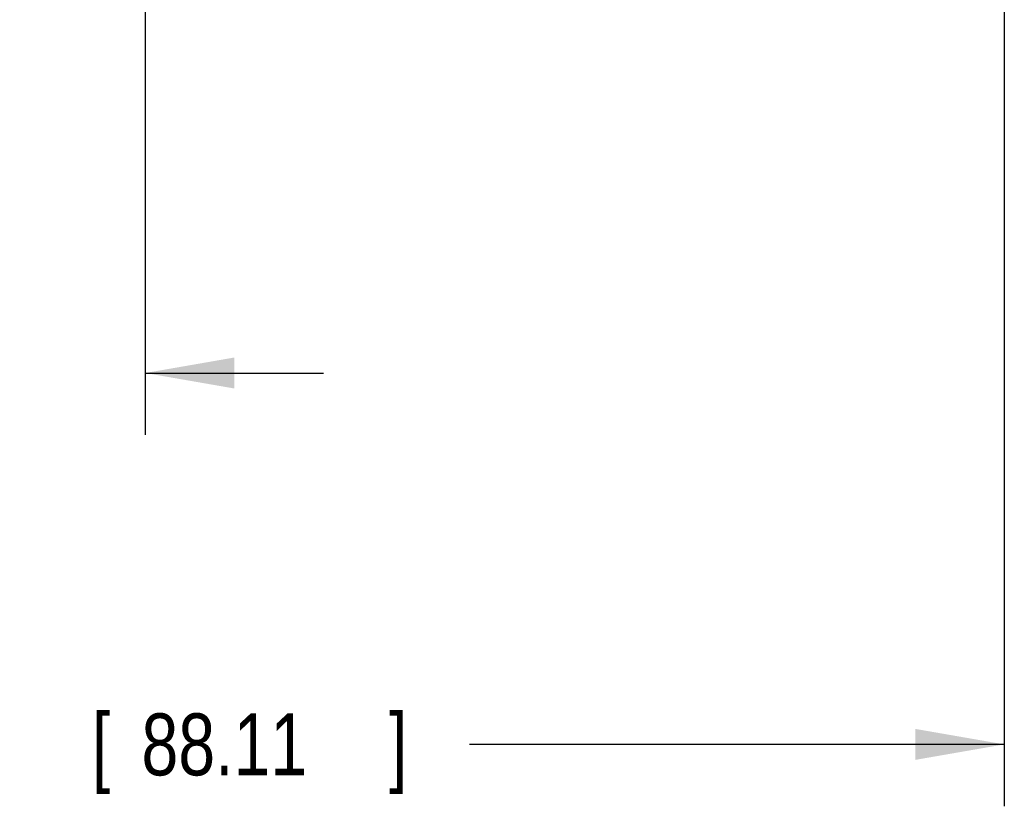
# Model space of a CAD drawing. Header units: inches. Extents: x 0 to 34, y 0 to 22.
# Tile 6 of 47: x 8.2 to 10.2, y 3.3 to 4.9. Entities that reach past the tile are written whole.
import ezdxf

# ---------------------------------------------------------------- set-up
doc = ezdxf.new("R2010")
doc.units = ezdxf.units.IN
doc.header["$LTSCALE"] = 1.87
doc.header["$MEASUREMENT"] = 0
doc.layers.get('0').update_dxf_attribs({"linetype": 'CONTINUOUS'})
doc.layers.add('DIMENSIONS', color=7, linetype='CONTINUOUS')
doc.styles.get("Standard").update_dxf_attribs({"font": 'txt', "width": 0.8})
doc.dimstyles.new('DIMSTYLE_1', dxfattribs={"dimtxt": 0.125, "dimasz": 0.18, "dimexe": 0.18, "dimexo": 0.0625, "dimgap": 0.09, "dimtad": 0, "dimtih": 1, "dimtoh": 1, "dimdec": 3, "dimzin": 4, "dimdsep": 46, "dimtxsty": 'STANDARD', "dimblk": '_FILLED', "dimblk1": '_FILLED', "dimblk2": '_FILLED', "dimcen": 0.09, "dimadec": 0, "dimazin": 0, "dimtp": 0.01, "dimtm": 0.01, "dimtfac": 1, "dimtdec": 3, "dimtofl": 0, "dimtmove": 0, "dimatfit": 3, "dimldrblk": '_FILLED', "dimfxl": 1, "dimtolj": 1, "dimtzin": 4, "dimarcsym": 0})

# ---------------------------------------------------------------- blocks, each defined once
blk = doc.blocks.new('_FILLED')
at = {"color": 0, "linetype": 'BYBLOCK'}
blk.add_solid([(0, 0), (-1, 0.174), (-1, -0.174)], dxfattribs=at)
blk = doc.blocks.new('*D0')
at = {"layer": 'DIMENSIONS', "color": 2, "linetype": 'CONTINUOUS'}
for p, q in [((8.4282, 6.5056), (8.4282, 4.0832)), ((6.6937, 4.9956), (6.6937, 4.0832)), ((6.6937, 4.2082), (6.3337, 4.2082)), ((8.4282, 4.2082), (8.7882, 4.2082))]:
    blk.add_line(p, q, dxfattribs=at)
at = {"layer": 'DIMENSIONS', "color": 2, "linetype": 'CONTINUOUS', "xscale": 0.18, "yscale": 0.18, "zscale": 0.18}
blk.add_blockref('_FILLED', (6.6937, 4.2082), dxfattribs=at)
at = {"layer": 'DIMENSIONS', "color": 2, "linetype": 'CONTINUOUS', "xscale": 0.18, "yscale": 0.18, "zscale": 0.18, "rotation": 180}
blk.add_blockref('_FILLED', (8.4282, 4.2082), dxfattribs=at)
at = {"layer": 'DIMENSIONS', "color": 2, "linetype": 'CONTINUOUS', "width": 0.8}
for s, p in [('[', (7.5034, 4.1457)), (']', (8.1034, 4.1457)), ('1.735', (6.8784, 4.1457)), ('44.06', (7.6034, 4.1457))]:
    blk.add_text(s, height=0.125, dxfattribs=at).set_placement(p)
blk = doc.blocks.new('*D1')
at = {"layer": 'DIMENSIONS', "color": 2, "linetype": 'CONTINUOUS'}
for p, q in [((6.6937, 4.9956), (6.6937, 3.3332)), ((10.1627, 4.9956), (10.1627, 3.3332)), ((6.6937, 3.4582), (7.633, 3.4582)), ((10.1627, 3.4582), (9.083, 3.4582))]:
    blk.add_line(p, q, dxfattribs=at)
at = {"layer": 'DIMENSIONS', "color": 2, "linetype": 'CONTINUOUS', "xscale": 0.18, "yscale": 0.18, "zscale": 0.18, "rotation": 180}
blk.add_blockref('_FILLED', (6.6937, 3.4582), dxfattribs=at)
at = {"layer": 'DIMENSIONS', "color": 2, "linetype": 'CONTINUOUS', "xscale": 0.18, "yscale": 0.18, "zscale": 0.18}
blk.add_blockref('_FILLED', (10.1627, 3.4582), dxfattribs=at)
at = {"layer": 'DIMENSIONS', "color": 2, "linetype": 'CONTINUOUS', "width": 0.8}
for s, p in [('3.469', (7.6955, 3.3957)), ('[', (8.3205, 3.3957)), ('88.11', (8.4205, 3.3957)), (']', (8.9205, 3.3957))]:
    blk.add_text(s, height=0.125, dxfattribs=at).set_placement(p)

msp = doc.modelspace()

# ---------------------------------------------------------------- dimensions: what is measured, and where the dimension line sits
at = {"layer": 'DIMENSIONS', "color": 2, "linetype": 'CONTINUOUS'}
for base, p1, p2, picture, middle in [((8.428184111, 4.2081686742), (6.693684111, 4.9955734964), (8.428184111, 6.5055686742), '*D0', (7.5409319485, 4.2081686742)), ((10.1627, 3.4582), (6.6937, 4.9956), (10.1627, 4.9956), '*D1', (8.358, 3.4582))]:
    dim = msp.add_linear_dim(base=base, p1=p1, p2=p2, dimstyle='DIMSTYLE_1', dxfattribs=at)
    dim.commit()
    dim.dimension.update_dxf_attribs({"geometry": picture, "text_midpoint": middle, "dimtype": 160})

doc.saveas('drawing.dxf')
